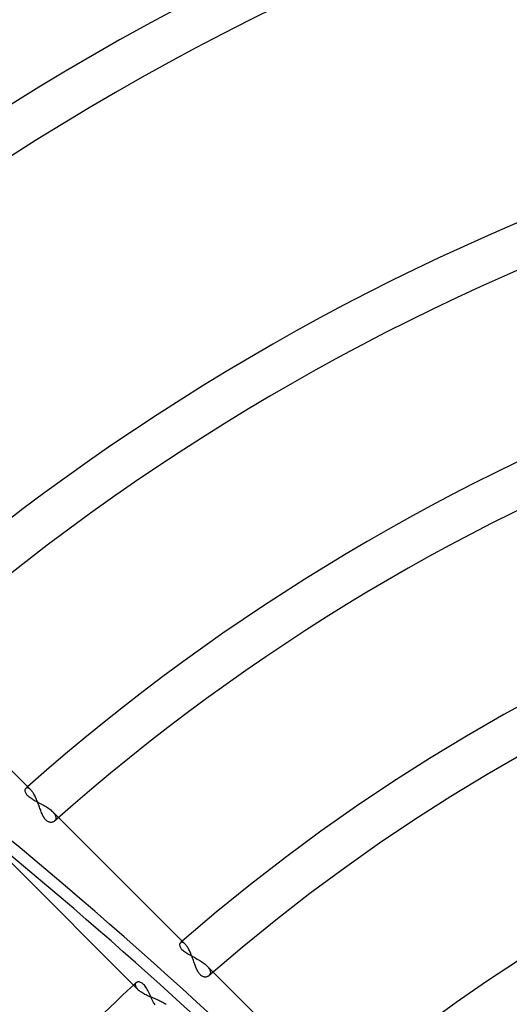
# Model space of a CAD drawing. Header units: millimetres. Extents: x -270 to 270, y -270 to 270.
# Tile 43 of 56: x -65 to -43, y 63 to 109. Entities that reach past the tile are written whole.
import ezdxf

# ---------------------------------------------------------------- set-up
doc = ezdxf.new("R2010")
doc.units = ezdxf.units.MM
doc.layers.add('MAIN-1', color=7, linetype='Continuous')
doc.layers.add('MAIN-2', color=7, linetype='Continuous')

msp = doc.modelspace()

# ---------------------------------------------------------------- linework, layer by layer
at = {"layer": 'MAIN-1'}
for p, q in [((-64.837, 73.386), (-70.692, 79.241)), ((-64.812, 73.359), (-64.837, 73.386)), ((-64.787, 73.33), (-64.812, 73.359)), ((-64.762, 73.297), (-64.787, 73.33)), ((-64.737, 73.262), (-64.762, 73.297)), ((-64.713, 73.224), (-64.737, 73.262)), ((-64.689, 73.183), (-64.713, 73.224)), ((-64.665, 73.14), (-64.689, 73.183)), ((-64.641, 73.094), (-64.665, 73.14)), ((-64.618, 73.047), (-64.641, 73.094)), ((-64.596, 72.998), (-64.618, 73.047)), ((-64.574, 72.948), (-64.596, 72.998)), ((-64.552, 72.897), (-64.574, 72.948)), ((-64.531, 72.844), (-64.552, 72.897)), ((-64.511, 72.791), (-64.531, 72.844)), ((-64.491, 72.738), (-64.511, 72.791)), ((-64.471, 72.684), (-64.491, 72.738)), ((-64.452, 72.631), (-64.471, 72.684)), ((-64.432, 72.578), (-64.452, 72.631)), ((-64.414, 72.525), (-64.432, 72.578)), ((-64.395, 72.474), (-64.414, 72.525)), ((-64.376, 72.423), (-64.395, 72.474)), ((-64.357, 72.374), (-64.376, 72.423)), ((-64.338, 72.325), (-64.357, 72.374)), ((-64.318, 72.278), (-64.338, 72.325)), ((-64.298, 72.232), (-64.318, 72.278)), ((-64.276, 72.188), (-64.298, 72.232)), ((-64.254, 72.146), (-64.276, 72.188)), ((-64.231, 72.106), (-64.254, 72.146)), ((-64.207, 72.069), (-64.231, 72.106)), ((-64.183, 72.035), (-64.207, 72.069)), ((-64.157, 72.004), (-64.183, 72.035)), ((-64.13, 71.977), (-64.157, 72.004)), ((-64.102, 71.952), (-64.13, 71.977)), ((-64.074, 71.932), (-64.102, 71.952)), ((-64.046, 71.915), (-64.074, 71.932)), ((-64.017, 71.901), (-64.046, 71.915)), ((-63.989, 71.891), (-64.017, 71.901)), ((-63.961, 71.884), (-63.989, 71.891)), ((-63.828, 71.89), (-63.853, 71.884)), ((-63.805, 71.899), (-63.828, 71.89)), ((-63.782, 71.91), (-63.805, 71.899)), ((-63.762, 71.923), (-63.782, 71.91)), ((-63.743, 71.938), (-63.762, 71.923)), ((-57.704, 66.253), (-63.555, 72.104)), ((-63.933, 71.88), (-63.961, 71.884)), ((-63.906, 71.879), (-63.933, 71.88)), ((-63.879, 71.88), (-63.906, 71.879)), ((-63.853, 71.884), (-63.879, 71.88)), ((-65.793, 70.068), (-59.902, 64.176)), ((-57.679, 66.227), (-57.704, 66.253)), ((-57.655, 66.197), (-57.679, 66.227)), ((-57.63, 66.165), (-57.655, 66.197)), ((-57.606, 66.13), (-57.63, 66.165)), ((-57.581, 66.091), (-57.606, 66.13)), ((-57.557, 66.051), (-57.581, 66.091)), ((-57.534, 66.007), (-57.557, 66.051)), ((-57.51, 65.962), (-57.534, 66.007)), ((-57.488, 65.914), (-57.51, 65.962)), ((-57.465, 65.865), (-57.488, 65.914)), ((-57.444, 65.815), (-57.465, 65.865)), ((-57.423, 65.763), (-57.444, 65.815)), ((-57.402, 65.71), (-57.423, 65.763)), ((-57.381, 65.656), (-57.402, 65.71)), ((-57.362, 65.602), (-57.381, 65.656)), ((-57.342, 65.548), (-57.362, 65.602)), ((-57.323, 65.494), (-57.342, 65.548)), ((-57.304, 65.44), (-57.323, 65.494)), ((-57.286, 65.387), (-57.304, 65.44)), ((-57.267, 65.335), (-57.286, 65.387)), ((-57.249, 65.284), (-57.267, 65.335)), ((-57.23, 65.234), (-57.249, 65.284)), ((-57.211, 65.185), (-57.23, 65.234)), ((-57.192, 65.137), (-57.211, 65.185)), ((-57.172, 65.091), (-57.192, 65.137)), ((-57.151, 65.046), (-57.172, 65.091)), ((-57.129, 65.003), (-57.151, 65.046)), ((-57.106, 64.963), (-57.129, 65.003)), ((-57.082, 64.926), (-57.106, 64.963)), ((-57.057, 64.891), (-57.082, 64.926)), ((-57.032, 64.86), (-57.057, 64.891)), ((-57.005, 64.832), (-57.032, 64.86)), ((-56.977, 64.807), (-57.005, 64.832)), ((-56.949, 64.786), (-56.977, 64.807)), ((-56.92, 64.769), (-56.949, 64.786)), ((-56.891, 64.755), (-56.92, 64.769)), ((-56.863, 64.745), (-56.891, 64.755)), ((-56.834, 64.738), (-56.863, 64.745)), ((-56.806, 64.734), (-56.834, 64.738)), ((-56.778, 64.733), (-56.806, 64.734)), ((-56.751, 64.734), (-56.778, 64.733)), ((-56.725, 64.738), (-56.751, 64.734)), ((-56.699, 64.745), (-56.725, 64.738)), ((-56.675, 64.754), (-56.699, 64.745)), ((-56.652, 64.765), (-56.675, 64.754)), ((-56.631, 64.778), (-56.652, 64.765)), ((-56.611, 64.793), (-56.631, 64.778)), ((-51.489, 60.038), (-56.415, 64.964)), ((-59.902, 64.176), (-59.871, 64.147)), ((-59.871, 64.147), (-59.836, 64.118)), ((-59.836, 64.118), (-59.799, 64.089)), ((-59.799, 64.089), (-59.758, 64.06)), ((-59.758, 64.06), (-59.714, 64.031)), ((-59.714, 64.031), (-59.668, 64.003)), ((-59.668, 64.003), (-59.62, 63.975)), ((-59.62, 63.975), (-59.57, 63.948)), ((-59.57, 63.948), (-59.518, 63.922)), ((-59.518, 63.922), (-59.465, 63.896)), ((-59.465, 63.896), (-59.41, 63.87)), ((-59.41, 63.87), (-59.355, 63.845)), ((-59.355, 63.845), (-59.3, 63.821)), ((-59.3, 63.821), (-59.244, 63.797)), ((-59.244, 63.797), (-59.189, 63.774)), ((-59.189, 63.774), (-59.134, 63.752)), ((-59.134, 63.752), (-59.08, 63.729)), ((-59.08, 63.729), (-59.027, 63.707)), ((-59.027, 63.707), (-58.975, 63.685)), ((-58.975, 63.685), (-58.923, 63.662)), ((-58.923, 63.662), (-58.873, 63.639)), ((-58.873, 63.639), (-58.824, 63.616)), ((-58.824, 63.616), (-58.777, 63.592)), ((-58.777, 63.592), (-58.731, 63.568)), ((-58.731, 63.568), (-58.689, 63.542)), ((-58.689, 63.542), (-58.649, 63.516)), ((-58.649, 63.516), (-58.612, 63.489)), ((-58.612, 63.489), (-58.579, 63.461))]:
    msp.add_line(p, q, dxfattribs=at)
for radius, start, end in [(139.639, 47.48113, 132.51889), (137.625, 47.51745, 132.48251), (123.922, 47.79602, 132.204), (121.907, 47.84226, 132.1577), (108.206, 48.20254, 131.79742), (106.191, 48.13218, 131.86784), (98.13, 48.53176, 131.46826), (96.115, 48.45642, 131.54355), (88.055, 48.93644, 131.06358), (86.04, 48.85548, 131.14448), (77.981, 50.77907, 129.22089), (75.966, 52.72673, 127.27329), (88.055, 133.03295, 136.96705)]:
    msp.add_arc((0, 0), radius, start, end, dxfattribs=at)
at = {"layer": 'MAIN-2'}
for p, q in [((-65.106, 73.379), (-65.107, 73.354)), ((-65.107, 73.354), (-65.105, 73.327)), ((-65.102, 73.402), (-65.106, 73.379)), ((-65.105, 73.327), (-65.098, 73.299)), ((-65.094, 73.422), (-65.102, 73.402)), ((-65.098, 73.299), (-65.087, 73.268)), ((-65.084, 73.439), (-65.094, 73.422)), ((-65.087, 73.268), (-65.072, 73.237)), ((-65.07, 73.454), (-65.084, 73.439)), ((-65.056, 73.464), (-65.07, 73.454)), ((-65.04, 73.471), (-65.056, 73.464)), ((-65.022, 73.476), (-65.04, 73.471)), ((-65.003, 73.477), (-65.022, 73.476)), ((-64.982, 73.475), (-65.003, 73.477)), ((-64.96, 73.469), (-64.982, 73.475)), ((-64.937, 73.46), (-64.96, 73.469)), ((-64.913, 73.447), (-64.937, 73.46)), ((-64.888, 73.43), (-64.913, 73.447)), ((-64.863, 73.41), (-64.888, 73.43)), ((-64.837, 73.386), (-64.863, 73.41)), ((-65.072, 73.237), (-65.052, 73.205)), ((-65.052, 73.205), (-65.028, 73.172)), ((-65.028, 73.172), (-64.998, 73.139)), ((-64.998, 73.139), (-64.964, 73.106)), ((-64.964, 73.106), (-64.926, 73.074)), ((-64.926, 73.074), (-64.884, 73.041)), ((-64.884, 73.041), (-64.839, 73.009)), ((-64.839, 73.009), (-64.79, 72.978)), ((-64.79, 72.978), (-64.739, 72.946)), ((-64.739, 72.946), (-64.685, 72.915)), ((-64.685, 72.915), (-64.63, 72.884)), ((-64.63, 72.884), (-64.573, 72.854)), ((-64.573, 72.854), (-64.516, 72.823)), ((-64.516, 72.823), (-64.458, 72.792)), ((-64.458, 72.792), (-64.399, 72.761)), ((-64.399, 72.761), (-64.341, 72.729)), ((-64.341, 72.729), (-64.282, 72.697)), ((-64.282, 72.697), (-64.225, 72.665)), ((-64.225, 72.665), (-64.168, 72.631)), ((-64.168, 72.631), (-64.113, 72.597)), ((-64.113, 72.597), (-64.06, 72.563)), ((-64.06, 72.563), (-64.009, 72.528)), ((-64.009, 72.528), (-63.961, 72.492)), ((-63.961, 72.492), (-63.915, 72.456)), ((-63.915, 72.456), (-63.872, 72.419)), ((-63.872, 72.419), (-63.833, 72.382)), ((-63.555, 72.104), (-63.833, 72.382)), ((-63.833, 72.382), (-63.806, 72.354)), ((-63.806, 72.354), (-63.782, 72.326)), ((-63.782, 72.326), (-63.76, 72.298)), ((-63.76, 72.298), (-63.74, 72.27)), ((-63.728, 71.952), (-63.743, 71.938)), ((-63.74, 72.27), (-63.723, 72.243)), ((-63.715, 71.968), (-63.728, 71.952)), ((-63.723, 72.243), (-63.709, 72.215)), ((-63.703, 71.986), (-63.715, 71.968)), ((-63.709, 72.215), (-63.697, 72.189)), ((-63.693, 72.004), (-63.703, 71.986)), ((-63.697, 72.189), (-63.688, 72.163)), ((-63.686, 72.024), (-63.693, 72.004)), ((-63.688, 72.163), (-63.681, 72.138)), ((-63.68, 72.045), (-63.686, 72.024)), ((-63.681, 72.138), (-63.678, 72.113)), ((-63.677, 72.067), (-63.68, 72.045)), ((-63.678, 72.113), (-63.676, 72.089)), ((-63.676, 72.089), (-63.677, 72.067)), ((-57.962, 66.247), (-57.963, 66.222)), ((-57.963, 66.222), (-57.96, 66.196)), ((-57.958, 66.269), (-57.962, 66.247)), ((-57.96, 66.196), (-57.953, 66.168)), ((-57.95, 66.288), (-57.958, 66.269)), ((-57.953, 66.168), (-57.943, 66.138)), ((-57.94, 66.305), (-57.95, 66.288)), ((-57.943, 66.138), (-57.928, 66.107)), ((-57.927, 66.319), (-57.94, 66.305)), ((-57.928, 66.107), (-57.908, 66.076)), ((-57.914, 66.329), (-57.927, 66.319)), ((-57.898, 66.336), (-57.914, 66.329)), ((-57.908, 66.076), (-57.884, 66.043)), ((-57.881, 66.34), (-57.898, 66.336)), ((-57.884, 66.043), (-57.855, 66.011)), ((-57.863, 66.341), (-57.881, 66.34)), ((-57.843, 66.339), (-57.863, 66.341)), ((-57.855, 66.011), (-57.821, 65.978)), ((-57.822, 66.333), (-57.843, 66.339)), ((-57.8, 66.324), (-57.822, 66.333)), ((-57.821, 65.978), (-57.784, 65.945)), ((-57.777, 66.311), (-57.8, 66.324)), ((-57.753, 66.295), (-57.777, 66.311)), ((-57.729, 66.276), (-57.753, 66.295)), ((-57.704, 66.253), (-57.729, 66.276)), ((-57.784, 65.945), (-57.743, 65.913)), ((-57.743, 65.913), (-57.698, 65.881)), ((-57.698, 65.881), (-57.65, 65.849)), ((-57.65, 65.849), (-57.6, 65.818)), ((-57.6, 65.818), (-57.547, 65.787)), ((-57.547, 65.787), (-57.493, 65.756)), ((-57.493, 65.756), (-57.437, 65.725)), ((-57.437, 65.725), (-57.38, 65.694)), ((-57.38, 65.694), (-57.323, 65.663)), ((-57.323, 65.663), (-57.265, 65.632)), ((-57.265, 65.632), (-57.207, 65.6)), ((-57.207, 65.6), (-57.149, 65.568)), ((-57.149, 65.568), (-57.092, 65.535)), ((-57.092, 65.535), (-57.036, 65.501)), ((-57.036, 65.501), (-56.982, 65.467)), ((-56.982, 65.467), (-56.929, 65.433)), ((-56.929, 65.433), (-56.878, 65.397)), ((-56.878, 65.397), (-56.83, 65.362)), ((-56.83, 65.362), (-56.784, 65.325)), ((-56.784, 65.325), (-56.741, 65.288)), ((-56.741, 65.288), (-56.702, 65.251)), ((-56.415, 64.964), (-56.702, 65.251)), ((-56.702, 65.251), (-56.675, 65.222)), ((-56.675, 65.222), (-56.649, 65.193)), ((-56.649, 65.193), (-56.626, 65.164)), ((-56.626, 65.164), (-56.606, 65.136)), ((-56.606, 65.136), (-56.589, 65.107)), ((-56.589, 65.107), (-56.574, 65.079)), ((-56.574, 65.079), (-56.562, 65.052)), ((-56.596, 64.808), (-56.611, 64.793)), ((-56.582, 64.825), (-56.596, 64.808)), ((-56.57, 64.842), (-56.582, 64.825)), ((-56.56, 64.861), (-56.57, 64.842)), ((-56.562, 65.052), (-56.553, 65.025)), ((-56.552, 64.882), (-56.56, 64.861)), ((-56.553, 65.025), (-56.546, 64.999)), ((-56.546, 64.903), (-56.552, 64.882)), ((-56.546, 64.999), (-56.542, 64.974)), ((-56.542, 64.926), (-56.546, 64.903)), ((-56.542, 64.974), (-56.541, 64.949)), ((-56.541, 64.949), (-56.542, 64.926)), ((-60.013, 64.397), (-60.014, 64.379)), ((-60.014, 64.379), (-60.012, 64.359)), ((-60.01, 64.415), (-60.013, 64.397)), ((-60.012, 64.359), (-60.007, 64.338)), ((-60.005, 64.431), (-60.01, 64.415)), ((-60.007, 64.338), (-60, 64.317)), ((-59.997, 64.446), (-60.005, 64.431)), ((-60, 64.317), (-59.991, 64.295)), ((-59.988, 64.46), (-59.997, 64.446)), ((-59.991, 64.295), (-59.978, 64.272)), ((-59.976, 64.472), (-59.988, 64.46)), ((-59.978, 64.272), (-59.963, 64.249)), ((-59.958, 64.486), (-59.976, 64.472)), ((-59.963, 64.249), (-59.946, 64.225)), ((-59.937, 64.497), (-59.958, 64.486)), ((-59.946, 64.225), (-59.925, 64.201)), ((-59.913, 64.505), (-59.937, 64.497)), ((-59.925, 64.201), (-59.902, 64.176)), ((-59.887, 64.509), (-59.913, 64.505)), ((-59.859, 64.51), (-59.887, 64.509)), ((-59.828, 64.507), (-59.859, 64.51)), ((-59.796, 64.499), (-59.828, 64.507)), ((-59.763, 64.487), (-59.796, 64.499)), ((-59.73, 64.47), (-59.763, 64.487)), ((-59.695, 64.448), (-59.73, 64.47)), ((-59.661, 64.421), (-59.695, 64.448)), ((-59.626, 64.389), (-59.661, 64.421)), ((-59.592, 64.352), (-59.626, 64.389)), ((-59.559, 64.311), (-59.592, 64.352)), ((-59.526, 64.266), (-59.559, 64.311)), ((-59.494, 64.217), (-59.526, 64.266)), ((-59.463, 64.164), (-59.494, 64.217)), ((-59.432, 64.108), (-59.463, 64.164)), ((-59.402, 64.051), (-59.432, 64.108)), ((-59.372, 63.991), (-59.402, 64.051)), ((-59.343, 63.931), (-59.372, 63.991)), ((-59.313, 63.869), (-59.343, 63.931)), ((-59.284, 63.807), (-59.313, 63.869)), ((-59.254, 63.745), (-59.284, 63.807)), ((-59.224, 63.683), (-59.254, 63.745)), ((-59.193, 63.622), (-59.224, 63.683)), ((-59.162, 63.561), (-59.193, 63.622)), ((-59.13, 63.502), (-59.162, 63.561)), ((-59.098, 63.446), (-59.13, 63.502))]:
    msp.add_line(p, q, dxfattribs=at)
for radius, start, end in [(213, 0, 180.00002), (212, 0, 180.00002), (202.5, 89.99998, 179.99998), (201.5, 89.99998, 179.99998), (98.13, 131.46826, 131.53679), (67.576, 49.96478, 130.03518), (88.055, 131.06358, 131.136), (88.055, 132.93119, 133.03295)]:
    msp.add_arc((0, 0), radius, start, end, dxfattribs=at)
for centre, major_axis, start_param, end_param in [((-192.437, 47.074), (0, -209.56), 1.73342, 2.280953), ((-200.525, -45.22), (-199.303, 64.758), -2.13685, -1.993451), ((-200.707, -45.779), (199.303, -64.758), 1.004743, 1.12514)]:
    msp.add_ellipse(centre, major_axis=major_axis, ratio=0.809017, start_param=start_param, end_param=end_param, dxfattribs=at)

doc.saveas('drawing.dxf')
